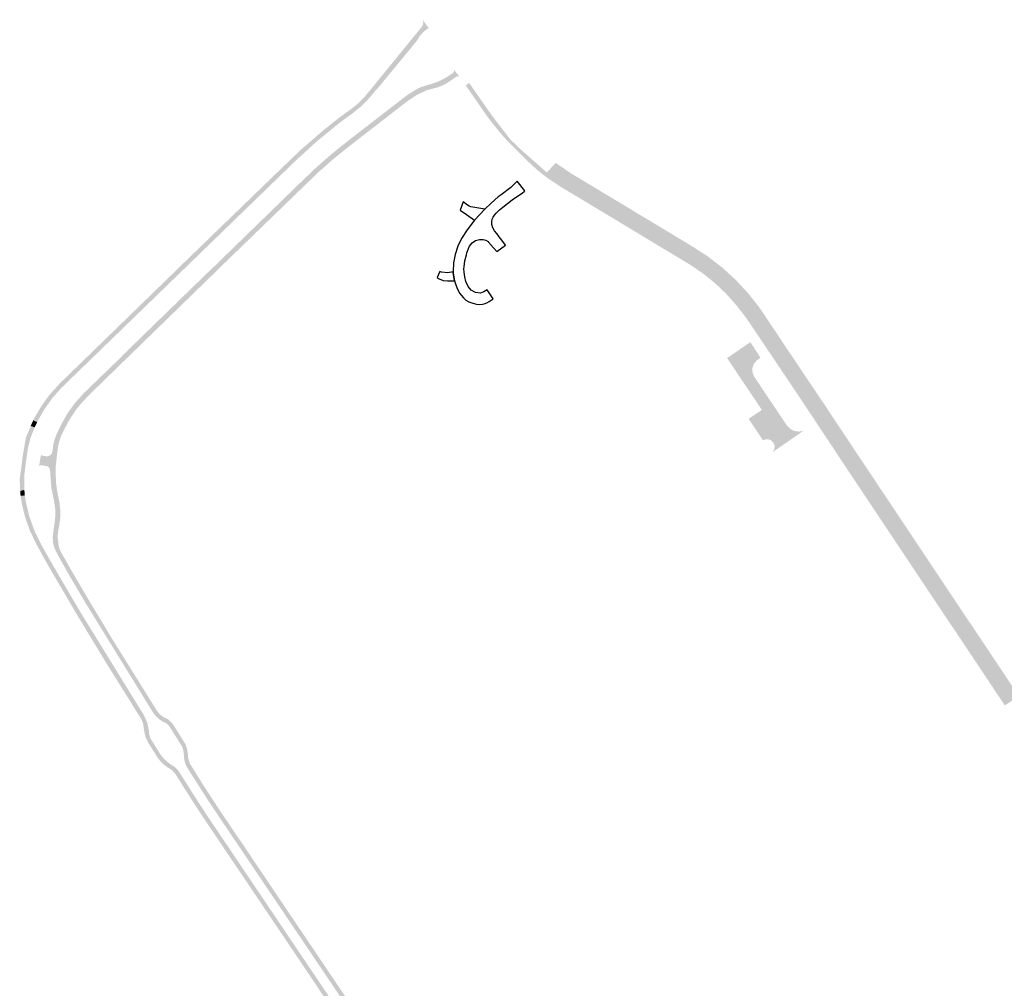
# Model space of a CAD drawing. Header units: metres. Extents: x 124582 to 143330, y 393481 to 406815.
# Tile 119 of 134: x 137776 to 138185, y 399294 to 399697. Entities that reach past the tile are written whole.
import ezdxf

# ---------------------------------------------------------------- set-up
doc = ezdxf.new("R2010")
doc.units = ezdxf.units.M
doc.header["$MEASUREMENT"] = 0
for name, color, linetype, lineweight in [('ir-ARC-asfalt-bestaande wegen-niet te inspecteren', 151, 'Continuous', 0), ('ir-ARC-asfalt-hoofdwegen-te inspecteren', 5, 'Continuous', 0), ('ir-ARC-fietspaden naastliggend- te inspecteren', 1, 'Continuous', 0)]:
    doc.layers.add(name, color=color, linetype=linetype, lineweight=lineweight)

msp = doc.modelspace()

# ---------------------------------------------------------------- hatches: boundary and pattern name
at = {"layer": 'ir-ARC-asfalt-hoofdwegen-te inspecteren', "linetype": 'Continuous', "lineweight": 13}
for points in [[(138034.177, 399609.391), (138003.936, 399627.552), (138000.82, 399629.585), (137995.097, 399633.623), (137997.808, 399636.571), (137999.116, 399635.6), (138006.18, 399630.69), (138036.179, 399612.648)], [(138043.482, 399602.003), (138040.084, 399604.047), (138036.868, 399605.986), (138033.386, 399608.105), (138034.177, 399609.391), (138036.179, 399612.648), (138037.051, 399614.068), (138040.432, 399612.043), (138043.649, 399610.099), (138047.131, 399607.995), (138046.365, 399606.736), (138044.285, 399603.321)], [(138136.211, 399488.654), (138128.089, 399500.828), (138114.738, 399520.993), (138080.304, 399572.463), (138078.745, 399574.648), (138077.123, 399576.785), (138075.437, 399578.873), (138073.689, 399580.91), (138071.882, 399582.894), (138070.016, 399584.824), (138068.094, 399586.696), (138066.116, 399588.511), (138064.086, 399590.266), (138063.495, 399590.757), (138058.848, 399594.302), (138053.956, 399597.513), (138044.285, 399603.321), (138046.365, 399606.736), (138056.992, 399600.345), (138059.249, 399598.876), (138061.462, 399597.34), (138063.627, 399595.739), (138065.745, 399594.074), (138067.812, 399592.348), (138069.827, 399590.56), (138071.788, 399588.714), (138073.693, 399586.81), (138075.54, 399584.851), (138077.329, 399582.837), (138079.057, 399580.772), (138080.724, 399578.656), (138082.285, 399576.548), (138087.019, 399569.644), (138139.801, 399490.811)], [(138089.056, 399517.282), (138089.802, 399518.547), (138089.899, 399520.012), (138089.328, 399521.364), (138088.21, 399522.315), (138086.783, 399522.662), (138085.353, 399522.331), (138085.082, 399522.149), (138082.31, 399526.29), (138079.1, 399531.131), (138084, 399534.42), (138084.582, 399534.83), (138070.123, 399556.41), (138070.237, 399556.488), (138079.796, 399563.024), (138084.03, 399556.53), (138082.513, 399555.484), (138081.278, 399554.043), (138080.645, 399552.255), (138080.698, 399550.358), (138081.431, 399548.608), (138095.049, 399528.281), (138096.436, 399526.906), (138098.192, 399526.053), (138100.129, 399525.81), (138102.041, 399526.206), (138101.278, 399525.728), (138097.829, 399523.327)], [(138180.877, 399422.289), (138171.032, 399436.387), (138136.211, 399488.654), (138139.801, 399490.811), (138171.857, 399442.66), (138179.772, 399430.739), (138184.032, 399424.363)], [(138185.705, 399411.869), (138183.27, 399415.507), (138181.841, 399417.621), (138179.4, 399421.318), (138180.877, 399422.289), (138184.032, 399424.363), (138185.26, 399425.17), (138188.773, 399419.891), (138190.207, 399417.76), (138191.563, 399415.731), (138190.338, 399414.923), (138187.239, 399412.88)]]:
    msp.add_hatch(color=5, dxfattribs=at).paths.add_polyline_path(points)
at = {"layer": 'ir-ARC-fietspaden naastliggend- te inspecteren', "linetype": 'Continuous', "lineweight": 30}
for points in [[(137941.75, 399689.797), (137940.659, 399691.304), (137942.974, 399694.142), (137943.517, 399695.077), (137943.676, 399696.146), (137943.43, 399697.199), (137946.128, 399693.381), (137945.806, 399693.551), (137945.452, 399693.464), (137944.663, 399692.847), (137943.889, 399692.187), (137943.182, 399691.492), (137942.458, 399690.679)], [(137859.414, 399608.33), (137858.103, 399609.671), (137873.985, 399625.042), (137889.402, 399639.921), (137892.875, 399643.207), (137901.932, 399651.035), (137906.395, 399654.634), (137908.764, 399656.478), (137911.177, 399658.258), (137913.633, 399660.025), (137916.465, 399662.277), (137919.031, 399664.829), (137919.938, 399665.903), (137940.659, 399691.304), (137941.75, 399689.797), (137941.61, 399689.609), (137941.738, 399689.487), (137940.341, 399687.622), (137924.323, 399668.182), (137924.216, 399668.255), (137923.581, 399667.467), (137923.534, 399667.391), (137921.798, 399665.233), (137918.081, 399661.366), (137913.906, 399657.998), (137908.541, 399654.05), (137899.19, 399646.417), (137890.286, 399638.268)], [(137954.308, 399671.307), (137953.448, 399673.277), (137955.314, 399674.555), (137956.125, 399675.139), (137956.507, 399675.738), (137956.381, 399676.438), (137958.872, 399673.355), (137958.265, 399673.704), (137957.578, 399673.57)], [(137862.985, 399597.889), (137861.588, 399599.322), (137862.178, 399599.898), (137892.608, 399629.486), (137898.928, 399635.524), (137905.498, 399641.289), (137912.307, 399646.769), (137937.192, 399665.981), (137940.63, 399668.128), (137942.335, 399668.988), (137944.138, 399669.616), (137947.401, 399670.581), (137949.947, 399671.461), (137952.281, 399672.633), (137953.286, 399673.232), (137953.312, 399673.184), (137953.448, 399673.277), (137954.308, 399671.307), (137954.101, 399671.164), (137953.242, 399670.654), (137951.489, 399669.745), (137949.632, 399669.074), (137944.843, 399667.752), (137940.823, 399665.816), (137937.114, 399663.334), (137913.417, 399644.973), (137906.645, 399639.562), (137900.135, 399633.838), (137893.901, 399627.815)], [(137993.964, 399632.391), (137990.559, 399635.163), (137987.342, 399638.152), (137980.315, 399645.098), (137978.893, 399646.561), (137976.865, 399648.764), (137975.563, 399650.271), (137971.758, 399655.001), (137969.862, 399657.584), (137969.101, 399658.661), (137965.171, 399664.337), (137961.484, 399669.662), (137961.335, 399669.828), (137962.781, 399670.858), (137970.215, 399660.199), (137972.357, 399657.21), (137974.483, 399654.366), (137977.211, 399650.9), (137979.883, 399647.393), (137984.244, 399643.197), (137995.097, 399633.623)], [(138036.179, 399612.648), (138006.18, 399630.69), (137999.116, 399635.6), (137997.808, 399636.571), (137998.776, 399637.624), (138004.971, 399633.377), (138037.051, 399614.068)], [(138033.386, 399608.105), (138000.748, 399627.757), (137996.137, 399630.805), (137995.04, 399631.589), (137993.964, 399632.391), (137995.097, 399633.623), (138000.82, 399629.585), (138003.936, 399627.552), (138034.177, 399609.391)], [(137782.988, 399529.755), (137781.345, 399530.495), (137782.015, 399531.829), (137784.915, 399536.742), (137788.291, 399541.341), (137792.514, 399545.967), (137830.61, 399582.982), (137843.853, 399595.879), (137858.103, 399609.671), (137859.414, 399608.33), (137792.889, 399543.819), (137789.1, 399539.488), (137785.787, 399534.783)], [(138139.801, 399490.811), (138087.019, 399569.644), (138082.285, 399576.548), (138080.724, 399578.656), (138079.057, 399580.772), (138077.329, 399582.837), (138075.54, 399584.851), (138073.693, 399586.81), (138071.788, 399588.714), (138069.827, 399590.56), (138067.812, 399592.348), (138065.745, 399594.074), (138063.627, 399595.739), (138061.462, 399597.34), (138059.249, 399598.876), (138056.992, 399600.345), (138046.365, 399606.736), (138047.131, 399607.995), (138055.613, 399602.888), (138061.997, 399598.759), (138068.02, 399594.12), (138073.642, 399589.002), (138078.825, 399583.439), (138083.534, 399577.47), (138090.548, 399567.032), (138092.213, 399564.519), (138099.913, 399552.992), (138110.185, 399537.728), (138124.017, 399516.893), (138131.521, 399505.681), (138132.724, 399503.833), (138139.283, 399494.04), (138140.97, 399491.513)], [(138134.964, 399487.905), (138130.892, 399493.995), (138112.129, 399522.189), (138105.945, 399531.533), (138103.764, 399534.843), (138098.055, 399543.381), (138090.237, 399555.038), (138088.856, 399557.098), (138081.768, 399567.626), (138078.03, 399573.155), (138073.945, 399578.432), (138069.682, 399583.212), (138065.04, 399587.624), (138060.05, 399591.639), (138054.746, 399595.228), (138048.546, 399598.986), (138043.482, 399602.003), (138044.285, 399603.321), (138053.956, 399597.513), (138058.848, 399594.302), (138063.495, 399590.757), (138064.086, 399590.266), (138066.116, 399588.511), (138068.094, 399586.696), (138070.016, 399584.824), (138071.882, 399582.894), (138073.689, 399580.91), (138075.437, 399578.873), (138077.123, 399576.785), (138078.745, 399574.648), (138080.304, 399572.463), (138114.738, 399520.993), (138128.089, 399500.828), (138136.211, 399488.654)], [(137789.289, 399517.089), (137789.741, 399520.603), (137790.254, 399522.54), (137790.992, 399524.619), (137793.068, 399528.913), (137795.734, 399533.592), (137798.898, 399537.951), (137802.522, 399541.935), (137814.013, 399553.03), (137818.313, 399557.192), (137818.404, 399557.301), (137818.348, 399557.347), (137853.991, 399592.011), (137854.077, 399591.975), (137854.79, 399592.693), (137855.745, 399593.625), (137857.142, 399592.192), (137804.615, 399541.066), (137801.477, 399537.68), (137800.469, 399536.536), (137799.735, 399535.66), (137798.99, 399534.674), (137797.467, 399532.381), (137795.968, 399529.959), (137793.688, 399525.583), (137793.009, 399524.167), (137792.345, 399522.361), (137791.929, 399520.797), (137791.598, 399518.926), (137791.398, 399517.391)], [(137781.943, 399527.537), (137780.307, 399528.199), (137780.79, 399529.317), (137781.345, 399530.495), (137782.988, 399529.755)], [(137775.908, 399501.033), (137775.708, 399506.009), (137776.332, 399510.409), (137776.882, 399514.953), (137777.181, 399517.063), (137777.621, 399519.447), (137778.245, 399523.186), (137779.093, 399525.204), (137780.307, 399528.199), (137781.943, 399527.537), (137781.62, 399526.72), (137780.223, 399523.209), (137779.285, 399519.549), (137778.926, 399517.466), (137778.229, 399512.666), (137777.581, 399507.152), (137777.643, 399501.601)], [(137795.895, 399466.762), (137791.327, 399474.948), (137790.257, 399477.115), (137789.628, 399479.449), (137789.464, 399481.861), (137789.493, 399482.391), (137789.887, 399485.65), (137790.184, 399487.417), (137790.533, 399490.623), (137790.47, 399493.846), (137789.997, 399497.036), (137789.381, 399500.012), (137788.895, 399502.344), (137788.696, 399504.718), (137788.519, 399507.381), (137788.489, 399508.69), (137788.306, 399509.846), (137788.086, 399510.578), (137787.626, 399511.196), (137786.918, 399511.499), (137784.273, 399511.851), (137783.789, 399511.474), (137784.279, 399514.45), (137784.626, 399516.391), (137784.722, 399516.039), (137785.026, 399515.836), (137786.448, 399515.573), (137787.608, 399515.586), (137788.632, 399516.132), (137789.289, 399517.089), (137791.398, 399517.391), (137791.197, 399515.855), (137790.638, 399510.626), (137790.634, 399508.882), (137790.882, 399504.251), (137791.275, 399501.187), (137792.296, 399496.079), (137792.613, 399492.929), (137792.564, 399489.764), (137792.149, 399486.626), (137791.806, 399484.993), (137791.609, 399483.547), (137791.449, 399481.597), (137791.573, 399481.18), (137791.801, 399479.313), (137792.059, 399477.644), (137792.697, 399476.081), (137794.094, 399473.596), (137796.627, 399469.088), (137797.422, 399467.674)], [(137791.164, 399463.938), (137787.952, 399469.421), (137786.347, 399472.24), (137782.391, 399479.475), (137779.893, 399484.724), (137777.955, 399490.205), (137776.601, 399495.858), (137776.1, 399499.032), (137777.853, 399499.308), (137777.874, 399499.2), (137778.356, 399496.125), (137779.811, 399490.225), (137781.883, 399484.512), (137784.55, 399479.052), (137787.516, 399473.75), (137792.633, 399464.898), (137792.669, 399464.836)], [(138184.032, 399424.363), (138179.772, 399430.739), (138171.857, 399442.66), (138139.801, 399490.811), (138140.97, 399491.513), (138163.736, 399457.383), (138174.069, 399441.921), (138179.955, 399433.117), (138184.803, 399425.832), (138185.26, 399425.17)], [(138179.4, 399421.318), (138176.845, 399425.169), (138170.795, 399434.224), (138157.616, 399453.942), (138147.337, 399469.374), (138138.73, 399482.245), (138136.935, 399484.956), (138134.964, 399487.905), (138136.211, 399488.654), (138171.032, 399436.387), (138180.877, 399422.289)], [(137808.112, 399435.505), (137806.018, 399438.956), (137803.365, 399443.328), (137802.255, 399445.157), (137799.316, 399450.025), (137791.164, 399463.938), (137792.669, 399464.836), (137800.905, 399450.813), (137809.726, 399436.501)], [(137812.972, 399438.505), (137803.072, 399454.575), (137795.924, 399466.711), (137795.895, 399466.762), (137797.422, 399467.674), (137804.375, 399455.864), (137814.335, 399439.346)], [(137845.516, 399375.425), (137844.278, 399377.364), (137840.564, 399383.266), (137839.039, 399384.978), (137837.1, 399386.202), (137835.554, 399387.367), (137834.182, 399388.734), (137833.163, 399390.084), (137829.267, 399396.245), (137828.043, 399398.857), (137827.421, 399401.673), (137827.319, 399402.689), (137827.058, 399404.396), (137826.407, 399405.996), (137826.294, 399406.215), (137812.039, 399429.034), (137808.112, 399435.505), (137809.726, 399436.501), (137827.405, 399407.814), (137828.848, 399404.589), (137829.536, 399401.123), (137829.597, 399400.01), (137829.812, 399398.976), (137830.229, 399398.005), (137834.441, 399391.256), (137835.63, 399389.814), (137836.992, 399388.534), (137837.796, 399387.837), (137840.447, 399386.13), (137841.534, 399385.004), (137842.406, 399383.703), (137847.011, 399376.421)], [(137850.168, 399378.522), (137846.175, 399384.785), (137844.931, 399386.893), (137844.196, 399389.227), (137844.011, 399391.668), (137843.862, 399392.733), (137843.565, 399394.071), (137842.964, 399395.303), (137838.042, 399403.108), (137837.416, 399403.87), (137836.647, 399404.489), (137835.673, 399404.948), (137833.764, 399406.099), (137832.138, 399407.624), (137830.868, 399409.457), (137812.972, 399438.505), (137814.335, 399439.346), (137815.834, 399436.939), (137818.541, 399432.593), (137820.226, 399429.889), (137832.023, 399410.934), (137832.993, 399409.437), (137834.094, 399408.099), (137835.484, 399407.063), (137837.519, 399406.07), (137838.903, 399404.781), (137840.002, 399403.242), (137844.585, 399395.913), (137845.368, 399393.89), (137845.682, 399391.743), (137845.845, 399389.946), (137846.336, 399388.209), (137846.562, 399387.727), (137846.811, 399387.261), (137848.95, 399383.849), (137851.624, 399379.492)], [(137889.332, 399320.067), (137856.477, 399368.818), (137852.265, 399375.233), (137850.168, 399378.522), (137851.624, 399379.492), (137853.864, 399376.035), (137858.775, 399368.525), (137865.758, 399358.15), (137866.984, 399356.369), (137869.31, 399353.011), (137878.321, 399339.55), (137886.419, 399327.564), (137887.076, 399326.564), (137887.934, 399325.298), (137889.813, 399322.527), (137890.81, 399321.057)], [(137884.676, 399316.95), (137863.391, 399348.483), (137860.738, 399352.416), (137857.851, 399356.744), (137856.158, 399359.25), (137853.169, 399363.675), (137852.106, 399365.248), (137847.625, 399372.121), (137845.516, 399375.425), (137847.011, 399376.421), (137849.254, 399372.874), (137854.395, 399365.038), (137886.131, 399317.925)], [(137909.701, 399276.375), (137908.287, 399280.806), (137906.181, 399284.953), (137890.22, 399308.737), (137884.676, 399316.95), (137886.131, 399317.925), (137907.442, 399286.288), (137909.592, 399282.423), (137911.066, 399278.254)], [(137922.27, 399267.094), (137920.445, 399267.262), (137920.261, 399270.507), (137919.558, 399273.68), (137918.354, 399276.699), (137916.681, 399279.485), (137889.332, 399320.067), (137890.81, 399321.057), (137909.082, 399293.943), (137918.69, 399279.655), (137919.758, 399277.842), (137920.64, 399275.931), (137921.615, 399273.076), (137922.162, 399270.109)]]:
    msp.add_hatch(color=1, dxfattribs=at).paths.add_polyline_path(points)

# ---------------------------------------------------------------- linework, layer by layer
at = {"layer": 'ir-ARC-asfalt-bestaande wegen-niet te inspecteren', "color": 7, "linetype": 'Continuous', "lineweight": 30, "flags": 128}
for points in [[(137970.325, 399584.745), (137970.256, 399584.848), (137968.94, 399583.901), (137967.429, 399583.41), (137965.414, 399583.638), (137963.634, 399584.606), (137962.348, 399586.174), (137961.43, 399588.299), (137960.911, 399590.182), (137960.635, 399592.116), (137960.59, 399593.556), (137960.644, 399594.363), (137960.99, 399596.917), (137961.598, 399599.421), (137961.83, 399600.157), (137962.087, 399600.891), (137962.496, 399601.933), (137962.95, 399602.952), (137964.028, 399604.34), (137965.45, 399605.371), (137967.011, 399605.811), (137968.631, 399605.72), (137969.686, 399605.444), (137970.616, 399604.874), (137970.86, 399604.65), (137972.949, 399602.267), (137974.249, 399600.722), (137977.943, 399603.402), (137976.308, 399605.522), (137975.251, 399606.892), (137974.241, 399608.202), (137973.369, 399609.331), (137972.68, 399610.579), (137972.229, 399611.931), (137972.141, 399613.063), (137972.38, 399614.172), (137972.82, 399615.094), (137973.334, 399615.901), (137973.941, 399616.642), (137974.631, 399617.369), (137975.36, 399618.057), (137976.77, 399619.2), (137980.72, 399622.25), (137984.933, 399625.189), (137985.613, 399625.729), (137985.952, 399625.998), (137982.716, 399630.009), (137981.783, 399629.024), (137980.12, 399627.41), (137976.024, 399624.386), (137974.826, 399623.427), (137971.892, 399620.901), (137969.269, 399618.406), (137965.051, 399613.835), (137964.508, 399613.188), (137961.935, 399609.774), (137959.609, 399606.188), (137958.079, 399602.934), (137956.97, 399599.513), (137956.3, 399595.979), (137956.08, 399592.39), (137956.093, 399592.285), (137956.148, 399591.822), (137956.685, 399588.523), (137957.032, 399587.327), (137957.591, 399585.828), (137958.743, 399583.471), (137960.38, 399581.42), (137961.445, 399580.538), (137962.629, 399579.823), (137963.1, 399579.6), (137963.854, 399579.322), (137965.221, 399578.913), (137965.827, 399578.77), (137967.078, 399578.706), (137968.32, 399578.87), (137969.079, 399579.013), (137970.119, 399579.401), (137971.06, 399579.99), (137972.809, 399581.074), (137970.325, 399584.745)], [(137959.071, 399617.972), (137961.691, 399616.159), (137965.051, 399613.835), (137969.269, 399618.406), (137963.525, 399619.316), (137962.776, 399619.566), (137962.127, 399620.015), (137960.284, 399621.423), (137959.071, 399617.972)], [(137956.093, 399592.285), (137953.844, 399591.821), (137951.241, 399592.093), (137950.628, 399592.456), (137949.458, 399589.925), (137950.225, 399589.351), (137951.924, 399588.623), (137953.767, 399588.491), (137956.685, 399588.523), (137956.148, 399591.822), (137956.093, 399592.285)]]:
    msp.add_lwpolyline(points, close=True, dxfattribs=at)
at = {"layer": 'ir-ARC-fietspaden naastliggend- te inspecteren', "color": 1, "linetype": 'Continuous', "lineweight": 30, "extrusion": (0, 0, -1)}
for points in [[(-137855.745, 399593.625), (-137857.142, 399592.192), (-137861.588, 399599.322), (-137862.985, 399597.889)], [(-137775.908, 399501.033), (-137776.1, 399499.032), (-137777.643, 399501.601), (-137777.853, 399499.308)]]:
    msp.add_solid(points, dxfattribs=at)

doc.saveas('drawing.dxf')
